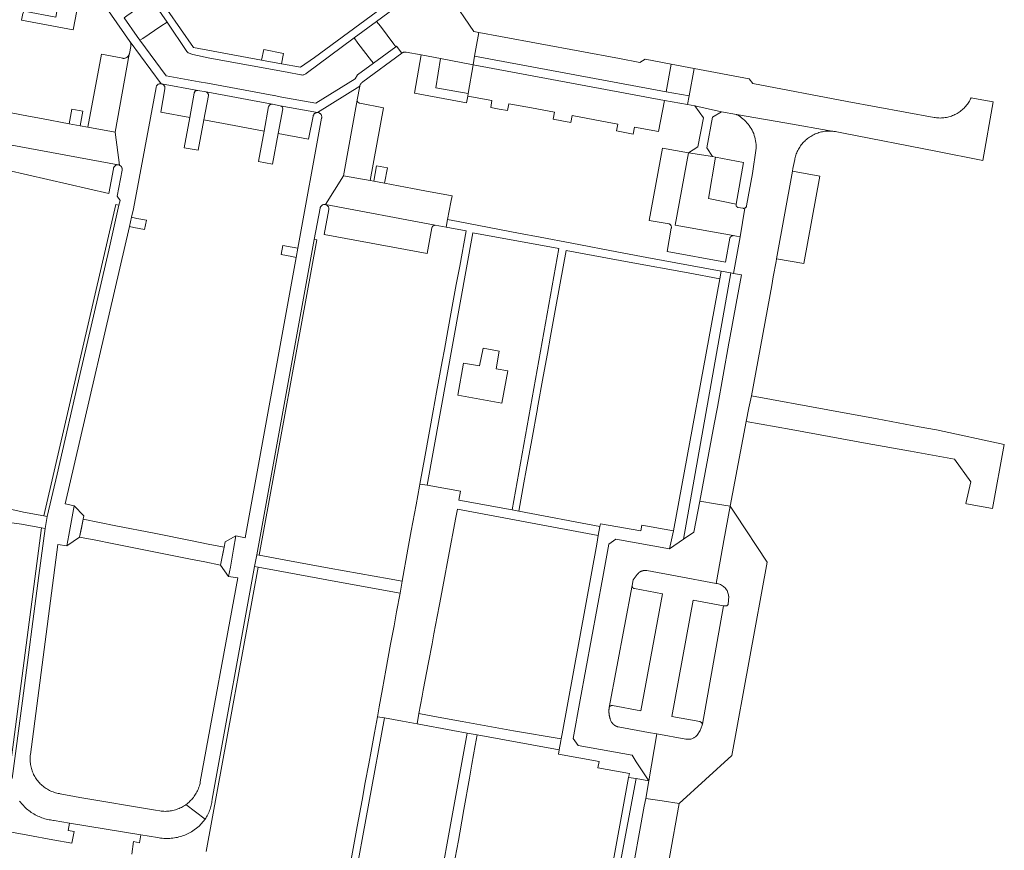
# Model space of a CAD drawing. Extents: x 146402 to 164798, y 455483 to 464134.
# Tile 207 of 256: x 157324 to 157491, y 459524 to 459665. Entities that reach past the tile are written whole.
import ezdxf

# ---------------------------------------------------------------- set-up
doc = ezdxf.new("R2010")
doc.units = 0
doc.header["$LTSCALE"] = 0.2
for name, color, linetype, lineweight in [('B-XX-VH-VERHARDING_BETONSTRAATSTEEN-GV', 252, 'CONTINUOUS', 18), ('B-XX-VH-VERHARDING_TEGEL-GV', 252, 'CONTINUOUS', 18), ('B-XX-VH-VERHARDING_TEGEL_RUBBER-GV', 252, 'CONTINUOUS', 18)]:
    doc.layers.add(name, color=color, linetype=linetype, lineweight=lineweight)

msp = doc.modelspace()

# ---------------------------------------------------------------- linework, layer by layer
at = {"layer": 'B-XX-VH-VERHARDING_BETONSTRAATSTEEN-GV'}
for points in [[(157389.189, 459670.271), (157373.737, 459658.819), (157371.329, 459657.168), (157368.109, 459657.763), (157364.709, 459658.392), (157353.155, 459660.527), (157344.284, 459673.324)], [(157336.951, 459669.28), (157342.312, 459661.553), (157342.322, 459661.539), (157342.332, 459661.524), (157347.648, 459654.367), (157347.658, 459654.365), (157353.84, 459653.22), (157355.26, 459652.96), (157366.5, 459650.881), (157366.566, 459650.872), (157367.906, 459650.616), (157374.239, 459649.451), (157381.438, 459653.935), (157381.442, 459653.953), (157381.446, 459653.972), (157381.45, 459653.99), (157381.454, 459654.008), (157381.459, 459654.026), (157381.464, 459654.045), (157381.47, 459654.062), (157381.476, 459654.08), (157381.482, 459654.098), (157381.488, 459654.116), (157381.495, 459654.133), (157381.502, 459654.151), (157381.509, 459654.168), (157381.517, 459654.185), (157381.525, 459654.202), (157381.533, 459654.219), (157381.541, 459654.236), (157381.55, 459654.252), (157381.559, 459654.269), (157381.569, 459654.285), (157381.578, 459654.301), (157381.588, 459654.317), (157381.598, 459654.333), (157381.609, 459654.348), (157381.614, 459654.356), (157381.62, 459654.364), (157381.63, 459654.379), (157381.642, 459654.394), (157381.653, 459654.409), (157381.665, 459654.423), (157381.677, 459654.438), (157381.689, 459654.452), (157381.702, 459654.466), (157381.715, 459654.48), (157381.727, 459654.493), (157381.741, 459654.507), (157381.754, 459654.52), (157381.768, 459654.532), (157381.782, 459654.545), (157381.796, 459654.558), (157381.81, 459654.57), (157381.825, 459654.582), (157381.839, 459654.593), (157381.854, 459654.604), (157381.87, 459654.616), (157381.885, 459654.626), (157381.9, 459654.637), (157381.916, 459654.647), (157381.932, 459654.657), (157381.948, 459654.667), (157388.6, 459659.57), (157387.71, 459660.777), (157387.558, 459660.665), (157383.768, 459657.872), (157381.058, 459655.874), (157380.645, 459655.208), (157373.939, 459651.031), (157368.182, 459652.09), (157366.87, 459652.341), (157366.829, 459652.35), (157355.531, 459654.435), (157354.112, 459654.695), (157348.501, 459655.735), (157343.999, 459661.797), (157343.531, 459662.428), (157341.335, 459665.592)], [(157345.946, 459668.845), (157348.639, 459664.87), (157352.018, 459659.884), (157352.231, 459659.638), (157353.007, 459659.36), (157355.886, 459658.742), (157369.1, 459656.31), (157371.384, 459655.883), (157371.514, 459655.86), (157371.646, 459655.852), (157371.778, 459655.86), (157371.908, 459655.884), (157372.034, 459655.924), (157372.154, 459655.979), (157372.266, 459656.047), (157372.335, 459656.099), (157380.5, 459662.167), (157384.268, 459664.968), (157390.31, 459669.459)], [(157390.31, 459669.459), (157384.268, 459664.968), (157384.971, 459664.164), (157387.26, 459661.08), (157387.558, 459660.665), (157387.71, 459660.777), (157388.6, 459659.57), (157388.611, 459659.579), (157388.623, 459659.588), (157388.635, 459659.597), (157388.647, 459659.606), (157388.659, 459659.614), (157388.671, 459659.622), (157388.683, 459659.63), (157388.696, 459659.638), (157388.708, 459659.646), (157388.721, 459659.653), (157388.734, 459659.66), (157388.747, 459659.667), (157388.76, 459659.674), (157388.773, 459659.68), (157388.786, 459659.686), (157388.8, 459659.692), (157388.813, 459659.698), (157388.827, 459659.703), (157388.841, 459659.709), (157388.854, 459659.714), (157388.868, 459659.718), (157388.882, 459659.723), (157388.896, 459659.727), (157388.911, 459659.731), (157388.925, 459659.735), (157388.939, 459659.738), (157388.953, 459659.742), (157388.96, 459659.743), (157388.968, 459659.745), (157388.982, 459659.747), (157388.997, 459659.75), (157389.011, 459659.752), (157389.026, 459659.754), (157389.04, 459659.756), (157389.055, 459659.757), (157389.069, 459659.759), (157389.084, 459659.76), (157389.099, 459659.76), (157389.113, 459659.761), (157389.128, 459659.761), (157389.143, 459659.761), (157389.157, 459659.761), (157389.172, 459659.76), (157389.187, 459659.76), (157389.201, 459659.758), (157389.216, 459659.757), (157389.231, 459659.756), (157389.245, 459659.754), (157389.26, 459659.752), (157389.274, 459659.749), (157389.289, 459659.747), (157389.303, 459659.744), (157389.317, 459659.741), (157389.332, 459659.737), (157389.346, 459659.734), (157389.36, 459659.73), (157391.89, 459659.28), (157395.2, 459658.66), (157400.732, 459657.589), (157401, 459659.065), (157401.227, 459660.319), (157401.734, 459663.113), (157400.891, 459663.269), (157396.85, 459669.21)], [(157323.526, 459532.148), (157323.677, 459531.945), (157323.835, 459531.747), (157323.999, 459531.554), (157324.168, 459531.366), (157324.344, 459531.183), (157324.525, 459531.007), (157324.712, 459530.836), (157324.904, 459530.671), (157325.102, 459530.512), (157325.304, 459530.36), (157325.511, 459530.214), (157325.722, 459530.074), (157325.938, 459529.942), (157326.158, 459529.816), (157326.381, 459529.697), (157326.609, 459529.585), (157326.839, 459529.481), (157327.073, 459529.384), (157327.31, 459529.294), (157327.549, 459529.212), (157327.791, 459529.138), (157328.036, 459529.071), (157328.282, 459529.012), (157328.53, 459528.96), (157328.78, 459528.917), (157329.03, 459528.882), (157329.282, 459528.854), (157329.398, 459528.844), (157332.04, 459528.4), (157344.18, 459526.38), (157347.019, 459525.904), (157347.276, 459525.86), (157347.534, 459525.825), (157347.793, 459525.797), (157348.053, 459525.777), (157348.313, 459525.765), (157348.574, 459525.762), (157348.834, 459525.766), (157349.095, 459525.778), (157349.354, 459525.798), (157349.613, 459525.826), (157349.872, 459525.863), (157350.128, 459525.907), (157350.384, 459525.958), (157350.637, 459526.018), (157350.889, 459526.085), (157351.139, 459526.161), (157351.386, 459526.243), (157351.63, 459526.334), (157351.872, 459526.431), (157352.11, 459526.536), (157352.345, 459526.649), (157352.577, 459526.769), (157352.799, 459526.892), (157354.074, 459527.835), (157355.107, 459529.039), (157351.848, 459531.544), (157351.821, 459531.524), (157351.638, 459531.399), (157351.451, 459531.28), (157351.26, 459531.169), (157351.065, 459531.064), (157350.866, 459530.966), (157350.664, 459530.876), (157350.459, 459530.793), (157350.251, 459530.718), (157350.041, 459530.65), (157349.828, 459530.589), (157349.613, 459530.537), (157349.396, 459530.492), (157349.178, 459530.455), (157348.958, 459530.426), (157348.738, 459530.405), (157348.517, 459530.392), (157348.296, 459530.387), (157348.074, 459530.389), (157347.853, 459530.4), (157347.633, 459530.419), (157347.413, 459530.446), (157346.64, 459530.59), (157333.78, 459532.76), (157330.408, 459533.383), (157330.288, 459533.402), (157330.073, 459533.443), (157329.86, 459533.491), (157329.648, 459533.548), (157329.439, 459533.612), (157329.232, 459533.683), (157329.028, 459533.762), (157328.827, 459533.849), (157328.629, 459533.943), (157328.435, 459534.044), (157328.245, 459534.152), (157328.058, 459534.267), (157327.877, 459534.388), (157327.699, 459534.516), (157327.527, 459534.651), (157327.359, 459534.792), (157327.197, 459534.939), (157327.04, 459535.091), (157326.889, 459535.249), (157326.744, 459535.413), (157326.604, 459535.582), (157326.472, 459535.756), (157326.345, 459535.935), (157326.225, 459536.118), (157326.112, 459536.305), (157326.006, 459536.497), (157325.907, 459536.692), (157325.815, 459536.89), (157325.731, 459537.092), (157325.653, 459537.297), (157325.584, 459537.504), (157325.522, 459537.714), (157325.468, 459537.926), (157325.421, 459538.14), (157325.383, 459538.356), (157325.352, 459538.572), (157325.329, 459538.79), (157325.314, 459539.008), (157325.307, 459539.227), (157325.309, 459539.446), (157325.318, 459539.664), (157325.335, 459539.883), (157325.36, 459540.1), (157330.02, 459575.86), (157331.58, 459575.64), (157331.9, 459577.46), (157332.48, 459580.55), (157332.83, 459582.44), (157332.059, 459582.606), (157331.3, 459582.77), (157342.206, 459630.02), (157342.576, 459631.621), (157342.91, 459633.07), (157346.76, 459653.697), (157346.761, 459653.707), (157346.773, 459653.784), (157346.793, 459653.859), (157346.821, 459653.931), (157346.856, 459654), (157346.898, 459654.066), (157346.946, 459654.126), (157347, 459654.182), (157347.06, 459654.231), (157347.125, 459654.274), (157347.193, 459654.31), (157347.265, 459654.339), (157347.34, 459654.361), (157347.416, 459654.374), (157347.494, 459654.38), (157347.571, 459654.377), (157347.648, 459654.367), (157342.332, 459661.524), (157342.322, 459661.539), (157342.312, 459661.553), (157342.481, 459661.139), (157342.457, 459660.693), (157342.23, 459659.54), (157342.226, 459659.517), (157342.219, 459659.481), (157342.195, 459659.394), (157339.763, 459646.106), (157340.502, 459640.506), (157340.534, 459640.493), (157340.603, 459640.458), (157340.668, 459640.416), (157340.728, 459640.367), (157340.783, 459640.313), (157340.833, 459640.253), (157340.875, 459640.189), (157340.911, 459640.12), (157340.94, 459640.048), (157340.961, 459639.974), (157340.974, 459639.897), (157340.979, 459639.82), (157340.977, 459639.743), (157340.966, 459639.666), (157340.11, 459635.23), (157340.62, 459634.47), (157340.435, 459633.669), (157338.69, 459626.03), (157333.85, 459604.99), (157329.9, 459587.86), (157328.223, 459580.62), (157327.85, 459578.6), (157326.81, 459570.59), (157324, 459549.19), (157322.278, 459535.99)], [(157322.278, 459535.99), (157324, 459549.19), (157326.81, 459570.59), (157327.85, 459578.6), (157327.267, 459578.707), (157321.671, 459536.071)], [(157355.289, 459523.551), (157356.25, 459528.825), (157364.12, 459571.995), (157363.523, 459572.085), (157356.295, 459532.439), (157356.288, 459532.358), (157356.263, 459532.122), (157356.23, 459531.887), (157356.189, 459531.653), (157356.14, 459531.421), (157356.084, 459531.191), (157356.019, 459530.962), (157355.947, 459530.736), (157355.868, 459530.512), (157355.781, 459530.291), (157355.686, 459530.073), (157355.584, 459529.859), (157355.475, 459529.648), (157355.359, 459529.441), (157355.237, 459529.238), (157355.107, 459529.039), (157354.074, 459527.835), (157352.799, 459526.892), (157352.577, 459526.769), (157352.345, 459526.649), (157352.11, 459526.536), (157351.872, 459526.431), (157351.63, 459526.334), (157351.386, 459526.243), (157351.139, 459526.161), (157350.889, 459526.085), (157350.637, 459526.018), (157350.384, 459525.958), (157350.128, 459525.907), (157349.872, 459525.863), (157349.613, 459525.826), (157349.354, 459525.798), (157349.095, 459525.778), (157348.834, 459525.766), (157348.574, 459525.762), (157348.313, 459525.765), (157348.053, 459525.777), (157347.793, 459525.797), (157347.534, 459525.825), (157347.276, 459525.86), (157347.019, 459525.904), (157344.18, 459526.38), (157343.93, 459525.04), (157342.94, 459525.22), (157342.654, 459523.083)], [(157311.29, 459528.83), (157324.899, 459526.337), (157329.168, 459525.555), (157332.409, 459524.961), (157332.78, 459526.94), (157331.81, 459527.11), (157332.04, 459528.4), (157329.398, 459528.844), (157329.282, 459528.854), (157329.03, 459528.882), (157328.78, 459528.917), (157328.53, 459528.96), (157328.282, 459529.012), (157328.036, 459529.071), (157327.791, 459529.138), (157327.549, 459529.212), (157327.31, 459529.294), (157327.073, 459529.384), (157326.839, 459529.481), (157326.609, 459529.585), (157326.381, 459529.697), (157326.158, 459529.816), (157325.938, 459529.942), (157325.722, 459530.074), (157325.511, 459530.214), (157325.304, 459530.36), (157325.102, 459530.512), (157324.904, 459530.671), (157324.712, 459530.836), (157324.525, 459531.007), (157324.344, 459531.183), (157324.168, 459531.366), (157323.999, 459531.554), (157323.835, 459531.747), (157323.677, 459531.945), (157323.526, 459532.148)]]:
    msp.add_lwpolyline(points, dxfattribs=at)
for points in [[(157348.639, 459664.87), (157345.946, 459668.845), (157344.893, 459668.072), (157341.78, 459665.94), (157341.335, 459665.592), (157343.531, 459662.428), (157343.999, 459661.797), (157344.48, 459662.1), (157347.587, 459664.171)], [(157352.018, 459659.884), (157348.639, 459664.87), (157347.587, 459664.171), (157344.48, 459662.1), (157343.999, 459661.797), (157348.501, 459655.735), (157354.112, 459654.695), (157355.531, 459654.435), (157366.829, 459652.35), (157366.87, 459652.341), (157368.182, 459652.09), (157373.939, 459651.031), (157380.645, 459655.208), (157381.058, 459655.874), (157383.768, 459657.872), (157383.43, 459658.24), (157381.12, 459661.306), (157380.5, 459662.167), (157372.335, 459656.099), (157372.266, 459656.047), (157372.154, 459655.979), (157372.034, 459655.924), (157371.908, 459655.884), (157371.778, 459655.86), (157371.646, 459655.852), (157371.514, 459655.86), (157371.384, 459655.883), (157369.1, 459656.31), (157355.886, 459658.742), (157353.007, 459659.36), (157352.231, 459659.638)], [(157384.971, 459664.164), (157384.268, 459664.968), (157380.5, 459662.167), (157381.12, 459661.306), (157383.43, 459658.24), (157383.768, 459657.872), (157387.558, 459660.665), (157387.26, 459661.08)], [(157405.43, 459662.43), (157401.734, 459663.113), (157401.227, 459660.319), (157401, 459659.065), (157433.612, 459653.007), (157434.486, 459657.711), (157430.072, 459658.542), (157429.164, 459658), (157425.66, 459658.66)], [(157339.763, 459646.106), (157342.195, 459659.394), (157342.164, 459659.31), (157342.126, 459659.229), (157342.081, 459659.151), (157342.028, 459659.078), (157341.97, 459659.009), (157341.906, 459658.946), (157341.836, 459658.889), (157341.762, 459658.838), (157341.683, 459658.795), (157341.601, 459658.758), (157341.516, 459658.729), (157341.428, 459658.707), (157341.339, 459658.693), (157341.249, 459658.688), (157341.159, 459658.69), (157341.07, 459658.7), (157337.48, 459659.38), (157335.14, 459646.95)], [(157368.476, 459659.532), (157365.089, 459660.188), (157364.709, 459658.392), (157368.109, 459657.763)], [(157395.2, 459658.66), (157391.89, 459659.28), (157390.763, 459652.731), (157399.61, 459651.09), (157399.83, 459652.26), (157399.902, 459652.69), (157394.37, 459653.68)], [(157400.732, 459657.589), (157395.2, 459658.66), (157394.37, 459653.68), (157399.902, 459652.69)], [(157433.338, 459651.532), (157400.732, 459657.589), (157399.902, 459652.69), (157399.83, 459652.26), (157403.95, 459651.49), (157403.74, 459650.32), (157405.165, 459650.055), (157406.59, 459649.79), (157406.81, 459650.96), (157410.694, 459650.235), (157414.58, 459649.51), (157414.36, 459648.34), (157415.864, 459648.06), (157417.37, 459647.78), (157417.59, 459648.95), (157421.48, 459648.225), (157425.37, 459647.5), (157425.15, 459646.33), (157426.569, 459646.065), (157427.99, 459645.8), (157428.21, 459646.97), (157432.34, 459646.2)], [(157433.612, 459653.007), (157401, 459659.065), (157400.732, 459657.589), (157433.338, 459651.532), (157437.273, 459650.828), (157437.545, 459652.276)], [(157438.417, 459656.971), (157434.486, 459657.711), (157433.612, 459653.007), (157437.545, 459652.276)], [(157447.744, 459655.214), (157438.417, 459656.971), (157437.545, 459652.276), (157437.273, 459650.828), (157438.49, 459650.61), (157443.06, 459649.56), (157445.581, 459649.123), (157453.832, 459647.694), (157462.201, 459646.244), (157462.229, 459646.24), (157462.445, 459646.205), (157462.66, 459646.163), (157463.83, 459645.945), (157479.515, 459642.893), (157487.544, 459641.302), (157489.332, 459651.259), (157486.136, 459651.872), (157485.565, 459651.982), (157485.475, 459651.787), (157485.377, 459651.595), (157485.273, 459651.407), (157485.161, 459651.223), (157485.043, 459651.043), (157484.918, 459650.868), (157484.787, 459650.698), (157484.65, 459650.532), (157484.506, 459650.372), (157484.357, 459650.217), (157484.201, 459650.068), (157484.041, 459649.925), (157483.875, 459649.788), (157483.705, 459649.657), (157483.529, 459649.532), (157483.349, 459649.414), (157483.165, 459649.303), (157482.977, 459649.199), (157482.785, 459649.102), (157482.589, 459649.012), (157482.391, 459648.929), (157482.189, 459648.854), (157481.985, 459648.787), (157481.778, 459648.727), (157481.57, 459648.675), (157481.359, 459648.63), (157481.147, 459648.594), (157480.934, 459648.565), (157480.72, 459648.544), (157480.505, 459648.532), (157480.29, 459648.527), (157480.075, 459648.53), (157479.86, 459648.541), (157479.646, 459648.56), (157479.433, 459648.588), (157479.241, 459648.619), (157464.462, 459651.352), (157448.388, 459654.39)], [(157353.84, 459653.22), (157347.658, 459654.365), (157347.734, 459654.346), (157347.806, 459654.319), (157347.876, 459654.284), (157347.942, 459654.243), (157348.003, 459654.195), (157348.059, 459654.141), (157348.109, 459654.082), (157348.153, 459654.018), (157348.19, 459653.95), (157348.22, 459653.878), (157348.242, 459653.804), (157348.256, 459653.727), (157348.263, 459653.65), (157348.261, 459653.572), (157348.252, 459653.495), (157347.55, 459649.54), (157352.51, 459648.64), (157353.252, 459652.744), (157353.254, 459652.767), (157353.264, 459652.83), (157353.282, 459652.891), (157353.308, 459652.95), (157353.34, 459653.005), (157353.379, 459653.055), (157353.424, 459653.1), (157353.475, 459653.139), (157353.53, 459653.171), (157353.589, 459653.196), (157353.65, 459653.214), (157353.713, 459653.224), (157353.777, 459653.226)], [(157381.006, 459651.617), (157381.438, 459653.935), (157374.239, 459649.451), (157374.296, 459649.448), (157374.372, 459649.438), (157374.447, 459649.419), (157374.519, 459649.393), (157374.589, 459649.359), (157374.654, 459649.319), (157374.715, 459649.272), (157374.771, 459649.219), (157374.821, 459649.16), (157374.865, 459649.097), (157374.901, 459649.029), (157374.931, 459648.958), (157374.953, 459648.884), (157374.967, 459648.808), (157374.974, 459648.731), (157374.972, 459648.655), (157374.962, 459648.578), (157374.945, 459648.503), (157370.904, 459626.345), (157370.617, 459624.773), (157361.9, 459576.98), (157361.144, 459577.14), (157360.34, 459577.31), (157359.96, 459575.07), (157359.42, 459572.01), (157359.1, 459570.4), (157360.66, 459570.15), (157354.289, 459535.406), (157354.283, 459535.374), (157354.238, 459535.157), (157354.185, 459534.942), (157354.124, 459534.729), (157354.056, 459534.519), (157353.981, 459534.311), (157353.897, 459534.106), (157353.807, 459533.904), (157353.709, 459533.705), (157353.604, 459533.51), (157353.492, 459533.319), (157353.373, 459533.132), (157353.247, 459532.95), (157353.116, 459532.772), (157352.977, 459532.599), (157352.833, 459532.431), (157352.682, 459532.269), (157352.526, 459532.112), (157352.365, 459531.961), (157352.197, 459531.816), (157352.025, 459531.677), (157351.848, 459531.544), (157355.107, 459529.039), (157355.237, 459529.238), (157355.359, 459529.441), (157355.475, 459529.648), (157355.584, 459529.859), (157355.686, 459530.073), (157355.781, 459530.291), (157355.868, 459530.512), (157355.947, 459530.736), (157356.019, 459530.962), (157356.084, 459531.191), (157356.14, 459531.421), (157356.189, 459531.653), (157356.23, 459531.887), (157356.263, 459532.122), (157356.288, 459532.358), (157356.295, 459532.439), (157363.523, 459572.085), (157363.922, 459574.087), (157373.702, 459627.827), (157374.707, 459633.153), (157374.71, 459633.177), (157374.726, 459633.252), (157374.749, 459633.325), (157374.78, 459633.396), (157374.817, 459633.462), (157374.862, 459633.525), (157374.913, 459633.582), (157374.969, 459633.634), (157375.031, 459633.68), (157375.097, 459633.719), (157375.167, 459633.751), (157375.24, 459633.775), (157375.314, 459633.792), (157375.391, 459633.801), (157375.467, 459633.802), (157375.544, 459633.795), (157375.619, 459633.78), (157378.682, 459638.674), (157381.002, 459651.594)], [(157366.5, 459650.881), (157355.26, 459652.96), (157355.284, 459652.954), (157355.345, 459652.933), (157355.403, 459652.904), (157355.457, 459652.868), (157355.507, 459652.826), (157355.551, 459652.778), (157355.589, 459652.725), (157355.62, 459652.668), (157355.643, 459652.607), (157355.659, 459652.544), (157355.668, 459652.48), (157355.668, 459652.415), (157355.66, 459652.35), (157354.9, 459648.19), (157360.027, 459647.239), (157365.14, 459646.29), (157365.92, 459650.46), (157365.932, 459650.5), (157365.957, 459650.562), (157365.989, 459650.621), (157366.028, 459650.675), (157366.073, 459650.724), (157366.124, 459650.768), (157366.179, 459650.805), (157366.239, 459650.835), (157366.301, 459650.858), (157366.367, 459650.874), (157366.433, 459650.881)], [(157381.003, 459651.583), (157381.002, 459651.594), (157378.682, 459638.674), (157383.193, 459637.866), (157385.49, 459650.266), (157381.445, 459651.045), (157381.436, 459651.047), (157381.426, 459651.049), (157381.417, 459651.051), (157381.408, 459651.054), (157381.398, 459651.056), (157381.389, 459651.059), (157381.38, 459651.062), (157381.371, 459651.065), (157381.362, 459651.068), (157381.353, 459651.072), (157381.344, 459651.075), (157381.335, 459651.079), (157381.327, 459651.083), (157381.318, 459651.087), (157381.309, 459651.091), (157381.301, 459651.095), (157381.292, 459651.1), (157381.284, 459651.104), (157381.276, 459651.109), (157381.267, 459651.114), (157381.259, 459651.119), (157381.251, 459651.124), (157381.243, 459651.13), (157381.235, 459651.135), (157381.228, 459651.141), (157381.212, 459651.151), (157381.205, 459651.157), (157381.197, 459651.163), (157381.19, 459651.169), (157381.183, 459651.175), (157381.176, 459651.182), (157381.169, 459651.188), (157381.162, 459651.195), (157381.155, 459651.202), (157381.149, 459651.209), (157381.142, 459651.216), (157381.136, 459651.223), (157381.13, 459651.23), (157381.124, 459651.238), (157381.116, 459651.247), (157381.112, 459651.253), (157381.106, 459651.26), (157381.101, 459651.268), (157381.095, 459651.276), (157381.09, 459651.284), (157381.085, 459651.292), (157381.08, 459651.301), (157381.075, 459651.309), (157381.07, 459651.317), (157381.066, 459651.326), (157381.061, 459651.334), (157381.057, 459651.343), (157381.053, 459651.351), (157381.049, 459651.36), (157381.045, 459651.369), (157381.042, 459651.378), (157381.038, 459651.386), (157381.035, 459651.395), (157381.032, 459651.404), (157381.029, 459651.413), (157381.026, 459651.423), (157381.023, 459651.432), (157381.021, 459651.441), (157381.018, 459651.45), (157381.016, 459651.46), (157381.014, 459651.469), (157381.012, 459651.478), (157381.01, 459651.488), (157381.009, 459651.497), (157381.008, 459651.507), (157381.006, 459651.516), (157381.005, 459651.526), (157381.005, 459651.535), (157381.004, 459651.545), (157381.003, 459651.554), (157381.003, 459651.564), (157381.003, 459651.573)], [(157325.03, 459648.85), (157320.6, 459649.68), (157320.062, 459646.815), (157319.988, 459646.424), (157319.692, 459644.852), (157319.655, 459644.655), (157319.46, 459643.61), (157322.03, 459643.12), (157322.18, 459643.89), (157340.276, 459640.555), (157340.353, 459640.547), (157340.429, 459640.53), (157340.502, 459640.506), (157339.763, 459646.106), (157335.14, 459646.95), (157333.809, 459647.2), (157331.944, 459647.55), (157327.217, 459648.439)], [(157374.239, 459649.451), (157367.906, 459650.616), (157368.216, 459650.432), (157368.331, 459650.09), (157367.53, 459645.86), (157372.723, 459644.924), (157373.502, 459648.852), (157373.507, 459648.876), (157373.529, 459648.951), (157373.558, 459649.022), (157373.595, 459649.09), (157373.638, 459649.154), (157373.687, 459649.213), (157373.743, 459649.267), (157373.804, 459649.315), (157373.869, 459649.356), (157373.938, 459649.39), (157374.011, 459649.417), (157374.085, 459649.436), (157374.162, 459649.448)], [(157443.06, 459649.56), (157438.49, 459650.61), (157439.96, 459648.55), (157439.02, 459643.63), (157437.42, 459642.61), (157441.49, 459641.97), (157440.52, 459643.42), (157441.49, 459648.66)], [(157453.832, 459647.694), (157445.581, 459649.123), (157445.662, 459649.082), (157445.936, 459648.928), (157446.201, 459648.76), (157446.458, 459648.578), (157446.705, 459648.384), (157446.942, 459648.177), (157447.167, 459647.958), (157447.382, 459647.729), (157447.584, 459647.488), (157447.775, 459647.238), (157447.952, 459646.978), (157448.115, 459646.71), (157448.265, 459646.433), (157448.401, 459646.15), (157448.522, 459645.86), (157448.628, 459645.564), (157448.719, 459645.263), (157448.794, 459644.958), (157448.854, 459644.649), (157448.898, 459644.338), (157448.926, 459644.025), (157448.939, 459643.71), (157448.935, 459643.396), (157448.32, 459639.09), (157447.299, 459633.573), (157447.293, 459633.515), (157447.278, 459633.455), (157447.256, 459633.399), (157447.227, 459633.345), (157447.191, 459633.296), (157447.148, 459633.252), (157447.101, 459633.214), (157447.049, 459633.182), (157447.011, 459633.164), (157446.202, 459628.276), (157445.064, 459622.053), (157446.441, 459621.798), (157445.57, 459616.91), (157444.43, 459610.73), (157444.32, 459610.14), (157442.34, 459599.23), (157441.81, 459596.35), (157439.346, 459583.23), (157442.018, 459582.789), (157444.526, 459582.375), (157446.654, 459593.8), (157447.221, 459596.841), (157447.702, 459599.122), (157448.14, 459601.21), (157451.59, 459619.99), (157451.852, 459621.442), (157452.332, 459624.058), (157452.42, 459624.55), (157455.11, 459639.44), (157455.207, 459639.931), (157455.514, 459641.471), (157455.535, 459641.574), (157455.585, 459641.787), (157455.643, 459641.998), (157455.709, 459642.207), (157455.782, 459642.413), (157455.863, 459642.617), (157455.951, 459642.817), (157456.046, 459643.014), (157456.148, 459643.208), (157456.258, 459643.397), (157456.374, 459643.583), (157456.497, 459643.764), (157456.627, 459643.94), (157456.763, 459644.112), (157456.905, 459644.278), (157457.053, 459644.44), (157457.207, 459644.595), (157457.366, 459644.745), (157457.531, 459644.889), (157457.701, 459645.027), (157457.876, 459645.159), (157458.055, 459645.284), (157458.239, 459645.403), (157458.428, 459645.515), (157458.62, 459645.619), (157458.816, 459645.717), (157459.015, 459645.808), (157459.218, 459645.891), (157459.423, 459645.966), (157459.631, 459646.035), (157459.841, 459646.095), (157460.054, 459646.148), (157460.268, 459646.193), (157460.484, 459646.23), (157460.701, 459646.259), (157460.919, 459646.28), (157461.137, 459646.293), (157461.356, 459646.299), (157461.575, 459646.296), (157461.794, 459646.285), (157462.012, 459646.267), (157462.201, 459646.244)], [(157340.276, 459640.555), (157322.18, 459643.89), (157322.03, 459643.12), (157321.375, 459639.615), (157338.69, 459635.66), (157339.487, 459639.887), (157339.495, 459639.944), (157339.513, 459640.019), (157339.539, 459640.092), (157339.572, 459640.162), (157339.612, 459640.228), (157339.659, 459640.29), (157339.712, 459640.346), (157339.77, 459640.397), (157339.833, 459640.442), (157339.901, 459640.479), (157339.972, 459640.51), (157340.046, 459640.533), (157340.122, 459640.548), (157340.199, 459640.556)], [(157437.42, 459642.61), (157432.98, 459643.39), (157430.71, 459631.09), (157434.121, 459630.472), (157434.185, 459630.444), (157434.245, 459630.409), (157434.301, 459630.367), (157434.352, 459630.318), (157434.396, 459630.265), (157434.435, 459630.206), (157434.467, 459630.144), (157434.491, 459630.078), (157434.508, 459630.01), (157434.516, 459629.941), (157434.517, 459629.871), (157434.51, 459629.801), (157434.495, 459629.733), (157433.77, 459625.77), (157443.7, 459623.94), (157444.449, 459628.04), (157444.453, 459628.051), (157444.456, 459628.061), (157444.46, 459628.072), (157444.464, 459628.082), (157444.469, 459628.092), (157444.473, 459628.103), (157444.478, 459628.113), (157444.483, 459628.123), (157444.488, 459628.133), (157444.493, 459628.143), (157444.498, 459628.152), (157444.504, 459628.162), (157444.51, 459628.172), (157444.516, 459628.181), (157444.522, 459628.191), (157444.528, 459628.2), (157444.534, 459628.209), (157444.541, 459628.218), (157444.547, 459628.227), (157444.554, 459628.236), (157444.561, 459628.245), (157444.569, 459628.253), (157444.576, 459628.262), (157444.583, 459628.27), (157444.591, 459628.278), (157444.599, 459628.286), (157444.606, 459628.294), (157444.615, 459628.302), (157444.623, 459628.31), (157444.631, 459628.317), (157444.639, 459628.325), (157444.648, 459628.332), (157444.657, 459628.339), (157444.666, 459628.346), (157444.674, 459628.353), (157444.679, 459628.356), (157444.683, 459628.359), (157444.693, 459628.366), (157444.702, 459628.372), (157444.711, 459628.378), (157444.721, 459628.384), (157444.73, 459628.39), (157444.74, 459628.395), (157444.75, 459628.401), (157444.76, 459628.406), (157444.77, 459628.411), (157444.78, 459628.416), (157444.79, 459628.421), (157444.8, 459628.425), (157444.81, 459628.43), (157444.821, 459628.434), (157444.831, 459628.438), (157444.842, 459628.442), (157444.852, 459628.445), (157444.863, 459628.449), (157444.874, 459628.452), (157444.884, 459628.455), (157444.895, 459628.458), (157444.906, 459628.461), (157444.917, 459628.463), (157444.928, 459628.466), (157444.939, 459628.468), (157444.95, 459628.47), (157444.961, 459628.471), (157444.972, 459628.473), (157444.983, 459628.474), (157444.994, 459628.475), (157445.005, 459628.476), (157445.016, 459628.477), (157445.028, 459628.477), (157445.039, 459628.478), (157445.05, 459628.478), (157435.15, 459630.24)], [(157441.49, 459641.97), (157437.42, 459642.61), (157435.15, 459630.24), (157445.05, 459628.478), (157445.61, 459628.38), (157446.202, 459628.276), (157447.011, 459633.164), (157446.993, 459633.157), (157446.934, 459633.14), (157446.874, 459633.131), (157446.813, 459633.13), (157446.752, 459633.136), (157446.693, 459633.151), (157445.862, 459633.281), (157445.854, 459633.283), (157445.846, 459633.286), (157445.838, 459633.289), (157445.83, 459633.291), (157445.823, 459633.294), (157445.815, 459633.297), (157445.807, 459633.301), (157445.8, 459633.304), (157445.792, 459633.307), (157445.785, 459633.311), (157445.777, 459633.315), (157445.77, 459633.319), (157445.763, 459633.323), (157445.755, 459633.327), (157445.748, 459633.331), (157445.741, 459633.335), (157445.734, 459633.34), (157445.727, 459633.344), (157445.72, 459633.349), (157445.714, 459633.354), (157445.707, 459633.359), (157445.7, 459633.364), (157445.694, 459633.369), (157445.688, 459633.374), (157445.681, 459633.38), (157445.675, 459633.385), (157445.669, 459633.391), (157445.663, 459633.397), (157445.657, 459633.403), (157445.651, 459633.409), (157445.646, 459633.415), (157445.64, 459633.421), (157445.634, 459633.427), (157445.629, 459633.433), (157445.624, 459633.44), (157445.619, 459633.446), (157445.613, 459633.453), (157445.609, 459633.459), (157445.604, 459633.466), (157445.599, 459633.473), (157445.595, 459633.48), (157445.59, 459633.487), (157445.586, 459633.494), (157445.582, 459633.501), (157445.577, 459633.508), (157445.573, 459633.516), (157445.57, 459633.523), (157445.566, 459633.531), (157445.562, 459633.538), (157445.559, 459633.546), (157445.556, 459633.553), (157445.552, 459633.561), (157445.549, 459633.569), (157445.547, 459633.576), (157445.544, 459633.584), (157445.541, 459633.592), (157445.539, 459633.6), (157445.536, 459633.608), (157445.534, 459633.616), (157445.532, 459633.624), (157445.53, 459633.632), (157445.528, 459633.64), (157445.527, 459633.648), (157445.525, 459633.657), (157445.524, 459633.665), (157445.523, 459633.673), (157445.521, 459633.681), (157445.521, 459633.69), (157445.52, 459633.698), (157445.519, 459633.706), (157445.519, 459633.714), (157445.518, 459633.723), (157445.518, 459633.731), (157445.518, 459633.739), (157445.518, 459633.748), (157445.518, 459633.756), (157445.519, 459633.764), (157445.519, 459633.773), (157445.52, 459633.781), (157445.52, 459633.789), (157445.521, 459633.797), (157445.523, 459633.806), (157445.524, 459633.814), (157445.525, 459633.822), (157440.837, 459634.798), (157442.011, 459641.87)], [(157446.81, 459640.95), (157442.011, 459641.87), (157440.837, 459634.798), (157445.525, 459633.822)], [(157386.166, 459640.029), (157384.315, 459640.373), (157383.829, 459637.749), (157385.68, 459637.407)], [(157459.77, 459638.59), (157455.11, 459639.44), (157452.42, 459624.55), (157457.07, 459623.71)], [(157383.193, 459637.866), (157378.682, 459638.674), (157375.619, 459633.78), (157394.273, 459630.245), (157396.157, 459629.914), (157396.4, 459631.21), (157396.959, 459634.2), (157397.162, 459635.287), (157392.53, 459636.14), (157390.422, 459636.53), (157385.68, 459637.407), (157383.829, 459637.749)], [(157340.435, 459633.669), (157339.881, 459633.803), (157327.639, 459580.723), (157328.223, 459580.62), (157329.9, 459587.86), (157333.85, 459604.99), (157338.69, 459626.03)], [(157394.273, 459630.245), (157375.619, 459633.78), (157375.649, 459633.772), (157375.721, 459633.746), (157375.79, 459633.713), (157375.856, 459633.672), (157375.917, 459633.626), (157375.973, 459633.573), (157376.023, 459633.514), (157376.066, 459633.451), (157376.103, 459633.384), (157376.133, 459633.313), (157376.155, 459633.239), (157376.169, 459633.164), (157376.175, 459633.087), (157376.174, 459633.01), (157376.164, 459632.934), (157375.39, 459628.66), (157392.93, 459625.45), (157393.736, 459629.821), (157393.738, 459629.83), (157393.74, 459629.839), (157393.742, 459629.848), (157393.744, 459629.857), (157393.747, 459629.866), (157393.749, 459629.874), (157393.752, 459629.883), (157393.755, 459629.892), (157393.758, 459629.9), (157393.761, 459629.909), (157393.764, 459629.918), (157393.768, 459629.926), (157393.772, 459629.934), (157393.775, 459629.943), (157393.779, 459629.951), (157393.783, 459629.959), (157393.788, 459629.967), (157393.792, 459629.975), (157393.796, 459629.983), (157393.8, 459629.991), (157393.804, 459629.999), (157393.809, 459630.006), (157393.814, 459630.014), (157393.819, 459630.021), (157393.825, 459630.029), (157393.83, 459630.036), (157393.835, 459630.043), (157393.841, 459630.051), (157393.847, 459630.058), (157393.853, 459630.065), (157393.859, 459630.071), (157393.865, 459630.078), (157393.871, 459630.085), (157393.877, 459630.091), (157393.884, 459630.098), (157393.89, 459630.104), (157393.897, 459630.11), (157393.904, 459630.116), (157393.911, 459630.122), (157393.918, 459630.128), (157393.925, 459630.134), (157393.932, 459630.139), (157393.939, 459630.145), (157393.947, 459630.15), (157393.954, 459630.155), (157393.962, 459630.161), (157393.97, 459630.166), (157393.977, 459630.17), (157393.985, 459630.175), (157393.993, 459630.179), (157394.001, 459630.184), (157394.009, 459630.188), (157394.017, 459630.192), (157394.025, 459630.196), (157394.034, 459630.2), (157394.042, 459630.204), (157394.05, 459630.207), (157394.059, 459630.21), (157394.067, 459630.214), (157394.076, 459630.217), (157394.084, 459630.218), (157394.093, 459630.221), (157394.102, 459630.224), (157394.111, 459630.226), (157394.12, 459630.229), (157394.129, 459630.231), (157394.137, 459630.233), (157394.146, 459630.235), (157394.155, 459630.236), (157394.165, 459630.238), (157394.174, 459630.239), (157394.183, 459630.241), (157394.192, 459630.242), (157394.201, 459630.243), (157394.21, 459630.243), (157394.219, 459630.244), (157394.228, 459630.245), (157394.237, 459630.245), (157394.247, 459630.245), (157394.256, 459630.245)], [(157374.11, 459627.752), (157373.702, 459627.827), (157363.922, 459574.087), (157364.334, 459574.033)], [(157445.064, 459622.053), (157444.643, 459622.131), (157436.6, 459576.76), (157438.36, 459577.98), (157439.346, 459583.23), (157441.81, 459596.35), (157442.34, 459599.23), (157444.32, 459610.14), (157444.43, 459610.73), (157445.57, 459616.91), (157446.441, 459621.798)], [(157461.17, 459598.801), (157448.14, 459601.21), (157447.702, 459599.122), (157447.221, 459596.841), (157454.9, 459595.44), (157467.83, 459593.08), (157467.83, 459593.083), (157475.21, 459591.737), (157482.71, 459590.37), (157485.51, 459586.52), (157484.65, 459582.83), (157484.789, 459582.805), (157489.18, 459581.99), (157491.204, 459592.916), (157479.68, 459595.38), (157476.731, 459595.926), (157469.57, 459597.249)], [(157392.94, 459585.97), (157391.678, 459586.162), (157391.606, 459585.767), (157391.034, 459582.631), (157390.224, 459578.211), (157389.65, 459575.06), (157388.66, 459569.58), (157388.3, 459567.55), (157387.722, 459564.401), (157387.281, 459562), (157386.704, 459558.851), (157385.89, 459554.42), (157385.307, 459551.237), (157384.755, 459548.221), (157384.439, 459546.503), (157385.67, 459546.32), (157388.696, 459545.761), (157391.195, 459545.3), (157391.517, 459547.043), (157392.071, 459549.989), (157392.265, 459551.018), (157393.157, 459555.763), (157393.748, 459558.908), (157394.076, 459560.65), (157394.631, 459563.6), (157395.018, 459565.659), (157395.745, 459569.522), (157396.497, 459573.521), (157397.8, 459580.45), (157398.07, 459581.87), (157422.064, 459577.363), (157422.35, 459578.95), (157408.52, 459581.52), (157407.37, 459581.78), (157398.29, 459583.43), (157398.57, 459584.95)], [(157315.87, 459582.86), (157303.44, 459585.05), (157303.13, 459583.09), (157305.334, 459582.691), (157315.52, 459580.85), (157315.47, 459580.44), (157323.82, 459579.34), (157327.267, 459578.707), (157327.85, 459578.6), (157328.223, 459580.62), (157327.639, 459580.723), (157324.19, 459581.34), (157315.96, 459583.24)], [(157334.457, 459580.748), (157332.83, 459582.44), (157332.48, 459580.55), (157331.9, 459577.46), (157331.58, 459575.64), (157333.74, 459577.12), (157334.04, 459578.64), (157334.34, 459580.16)], [(157442.018, 459582.789), (157439.346, 459583.23), (157438.36, 459577.98), (157436.6, 459576.76), (157434.21, 459575.14), (157425.06, 459576.78), (157423.84, 459575.92), (157422.86, 459570.29), (157418.99, 459549.4), (157417.78, 459542.82), (157418.64, 459541.58), (157427.81, 459539.95), (157428.54, 459538.83), (157430.68, 459535.56), (157431.584, 459540.949), (157432.048, 459543.586), (157430.63, 459543.84), (157425.462, 459544.768), (157425.429, 459544.777), (157425.396, 459544.786), (157425.363, 459544.797), (157425.331, 459544.807), (157425.298, 459544.819), (157425.266, 459544.83), (157425.234, 459544.843), (157425.202, 459544.856), (157425.171, 459544.869), (157425.139, 459544.883), (157425.108, 459544.898), (157425.078, 459544.913), (157425.047, 459544.929), (157425.017, 459544.945), (157424.987, 459544.962), (157424.957, 459544.979), (157424.928, 459544.997), (157424.899, 459545.015), (157424.87, 459545.034), (157424.842, 459545.053), (157424.814, 459545.073), (157424.786, 459545.093), (157424.759, 459545.114), (157424.732, 459545.135), (157424.705, 459545.157), (157424.679, 459545.179), (157424.654, 459545.202), (157424.628, 459545.225), (157424.603, 459545.249), (157424.579, 459545.273), (157424.555, 459545.297), (157424.531, 459545.322), (157424.508, 459545.347), (157424.485, 459545.373), (157424.463, 459545.399), (157424.441, 459545.425), (157424.419, 459545.452), (157424.398, 459545.479), (157424.378, 459545.507), (157424.358, 459545.535), (157424.339, 459545.563), (157424.32, 459545.591), (157424.301, 459545.62), (157424.283, 459545.65), (157424.266, 459545.679), (157424.249, 459545.709), (157424.202, 459545.818), (157424.159, 459545.928), (157424.133, 459546), (157424.107, 459546.072), (157424.083, 459546.144), (157424.061, 459546.217), (157424.039, 459546.29), (157424.019, 459546.364), (157424, 459546.438), (157423.983, 459546.512), (157423.966, 459546.587), (157423.952, 459546.662), (157423.938, 459546.737), (157423.926, 459546.812), (157423.915, 459546.888), (157423.905, 459546.964), (157423.904, 459546.976), (157423.897, 459547.04), (157423.89, 459547.116), (157423.884, 459547.192), (157423.88, 459547.268), (157423.877, 459547.344), (157423.875, 459547.421), (157423.875, 459547.497), (157423.876, 459547.573), (157423.878, 459547.65), (157423.882, 459547.726), (157423.887, 459547.802), (157423.893, 459547.878), (157423.901, 459547.954), (157423.91, 459548.03), (157423.915, 459548.055), (157423.92, 459548.081), (157427.823, 459568.85), (157427.824, 459568.856), (157428.02, 459569.828), (157428.367, 459570.292), (157428.711, 459570.758), (157428.883, 459570.992), (157428.909, 459571.013), (157428.935, 459571.034), (157428.961, 459571.055), (157428.988, 459571.075), (157429.015, 459571.094), (157429.042, 459571.113), (157429.07, 459571.132), (157429.098, 459571.15), (157429.126, 459571.167), (157429.155, 459571.184), (157429.184, 459571.201), (157429.213, 459571.217), (157429.243, 459571.232), (157429.273, 459571.247), (157429.303, 459571.262), (157429.333, 459571.276), (157429.364, 459571.289), (157429.394, 459571.302), (157429.425, 459571.314), (157429.457, 459571.326), (157429.488, 459571.337), (157429.52, 459571.348), (157429.552, 459571.358), (157429.583, 459571.368), (157429.616, 459571.377), (157429.648, 459571.385), (157429.68, 459571.393), (157429.713, 459571.4), (157429.745, 459571.407), (157429.778, 459571.413), (157429.811, 459571.419), (157429.844, 459571.424), (157429.877, 459571.428), (157429.91, 459571.432), (157429.944, 459571.435), (157429.977, 459571.438), (157430.01, 459571.44), (157430.043, 459571.441), (157430.077, 459571.442), (157430.11, 459571.442), (157430.144, 459571.442), (157430.177, 459571.441), (157430.21, 459571.44), (157430.244, 459571.438), (157430.277, 459571.435), (157430.31, 459571.432), (157435.52, 459570.47), (157442.14, 459569.208), (157442.545, 459571.448), (157443.467, 459576.533), (157444.526, 459582.375)], [(157445.432, 459580.999), (157444.526, 459582.375), (157443.467, 459576.533), (157442.545, 459571.448), (157442.14, 459569.208), (157442.331, 459569.184), (157442.52, 459569.144), (157442.705, 459569.089), (157442.884, 459569.019), (157443.057, 459568.934), (157443.222, 459568.835), (157443.379, 459568.723), (157443.526, 459568.598), (157443.662, 459568.461), (157443.786, 459568.314), (157443.897, 459568.157), (157443.995, 459567.991), (157444.044, 459567.891), (157444.079, 459567.817), (157444.149, 459567.637), (157444.203, 459567.452), (157444.242, 459567.264), (157444.264, 459567.072), (157444.266, 459567.049), (157444.171, 459565.654), (157443.961, 459565.388), (157443.409, 459565.393), (157439.786, 459545.215), (157439.754, 459545.05), (157439.434, 459544.163), (157438.904, 459543.382), (157438.8, 459543.269), (157438.691, 459543.159), (157438.615, 459543.092), (157438.517, 459543.017), (157438.415, 459542.948), (157438.309, 459542.886), (157438.198, 459542.83), (157438.085, 459542.783), (157437.968, 459542.742), (157437.85, 459542.709), (157437.729, 459542.684), (157437.607, 459542.667), (157437.484, 459542.658), (157437.361, 459542.657), (157437.238, 459542.664), (157437.115, 459542.678), (157436.994, 459542.701), (157432.048, 459543.586), (157431.584, 459540.949), (157430.68, 459535.56), (157430.131, 459532.573), (157432.963, 459532.155), (157435.84, 459531.73), (157444.81, 459539.91), (157450.796, 459572.853)], [(157337.119, 459579.608), (157334.34, 459580.16), (157333.74, 459577.12), (157336.497, 459576.572), (157339.255, 459576.024), (157345.808, 459574.722), (157352.361, 459573.419), (157355.051, 459572.885), (157357.74, 459572.35), (157358.34, 459575.39), (157355.632, 459575.929), (157352.924, 459576.467), (157346.411, 459577.762), (157339.897, 459579.056)], [(157359.96, 459575.07), (157360.34, 459577.31), (157358.504, 459576.31), (157358.34, 459575.39), (157358.133, 459574.342), (157357.74, 459572.35), (157359.1, 459570.4), (157359.42, 459572.01)], [(157427.823, 459568.839), (157427.823, 459568.85), (157423.92, 459548.081), (157423.924, 459548.089), (157423.927, 459548.098), (157423.931, 459548.106), (157423.934, 459548.114), (157423.938, 459548.123), (157423.942, 459548.131), (157423.946, 459548.139), (157423.95, 459548.147), (157423.954, 459548.155), (157423.959, 459548.163), (157423.963, 459548.171), (157423.968, 459548.179), (157423.973, 459548.186), (157423.978, 459548.194), (157423.983, 459548.202), (157423.988, 459548.209), (157423.994, 459548.216), (157423.999, 459548.224), (157424.005, 459548.231), (157424.01, 459548.238), (157424.016, 459548.245), (157424.022, 459548.252), (157424.028, 459548.258), (157424.034, 459548.265), (157424.041, 459548.271), (157424.047, 459548.278), (157424.054, 459548.284), (157424.06, 459548.29), (157424.067, 459548.296), (157424.074, 459548.302), (157424.081, 459548.308), (157424.088, 459548.314), (157424.095, 459548.319), (157424.102, 459548.325), (157424.11, 459548.33), (157424.117, 459548.335), (157424.125, 459548.341), (157424.133, 459548.345), (157424.14, 459548.35), (157424.148, 459548.355), (157424.156, 459548.359), (157424.164, 459548.364), (157424.172, 459548.368), (157424.18, 459548.372), (157424.188, 459548.376), (157424.196, 459548.38), (157424.205, 459548.384), (157424.213, 459548.387), (157424.221, 459548.391), (157424.23, 459548.394), (157424.238, 459548.397), (157424.247, 459548.4), (157424.256, 459548.403), (157424.264, 459548.405), (157424.273, 459548.408), (157424.282, 459548.41), (157424.291, 459548.413), (157424.299, 459548.415), (157424.308, 459548.416), (157424.317, 459548.418), (157424.326, 459548.42), (157424.335, 459548.421), (157424.344, 459548.422), (157424.353, 459548.424), (157424.362, 459548.424), (157424.371, 459548.425), (157424.38, 459548.426), (157424.389, 459548.426), (157424.399, 459548.427), (157424.408, 459548.427), (157424.417, 459548.427), (157424.426, 459548.427), (157424.435, 459548.426), (157424.444, 459548.426), (157424.453, 459548.425), (157424.462, 459548.424), (157424.471, 459548.423), (157424.48, 459548.422), (157424.489, 459548.421), (157424.498, 459548.42), (157424.507, 459548.418), (157429.28, 459547.53), (157432.98, 459567.43), (157428.219, 459568.335), (157428.211, 459568.337), (157428.202, 459568.339), (157428.194, 459568.341), (157428.186, 459568.343), (157428.177, 459568.345), (157428.169, 459568.347), (157428.161, 459568.35), (157428.153, 459568.352), (157428.145, 459568.355), (157428.137, 459568.358), (157428.129, 459568.361), (157428.121, 459568.364), (157428.113, 459568.368), (157428.106, 459568.371), (157428.098, 459568.375), (157428.09, 459568.379), (157428.083, 459568.383), (157428.075, 459568.387), (157428.068, 459568.391), (157428.06, 459568.395), (157428.053, 459568.4), (157428.046, 459568.404), (157428.039, 459568.409), (157428.032, 459568.414), (157428.025, 459568.418), (157428.018, 459568.424), (157428.011, 459568.429), (157428.004, 459568.434), (157427.998, 459568.439), (157427.991, 459568.445), (157427.985, 459568.451), (157427.978, 459568.456), (157427.972, 459568.462), (157427.966, 459568.468), (157427.96, 459568.474), (157427.954, 459568.48), (157427.948, 459568.487), (157427.943, 459568.493), (157427.937, 459568.499), (157427.932, 459568.506), (157427.926, 459568.513), (157427.921, 459568.519), (157427.916, 459568.526), (157427.911, 459568.533), (157427.906, 459568.54), (157427.902, 459568.547), (157427.897, 459568.554), (157427.892, 459568.562), (157427.888, 459568.569), (157427.884, 459568.577), (157427.88, 459568.584), (157427.876, 459568.592), (157427.872, 459568.599), (157427.868, 459568.607), (157427.865, 459568.615), (157427.861, 459568.622), (157427.858, 459568.63), (157427.855, 459568.638), (157427.852, 459568.646), (157427.849, 459568.654), (157427.846, 459568.662), (157427.844, 459568.67), (157427.841, 459568.679), (157427.839, 459568.687), (157427.837, 459568.695), (157427.835, 459568.703), (157427.833, 459568.712), (157427.831, 459568.72), (157427.83, 459568.729), (157427.828, 459568.737), (157427.827, 459568.745), (157427.826, 459568.754), (157427.825, 459568.762), (157427.824, 459568.771), (157427.823, 459568.779), (157427.823, 459568.788), (157427.823, 459568.796), (157427.822, 459568.805), (157427.822, 459568.813), (157427.822, 459568.822), (157427.823, 459568.83)], [(157443.409, 459565.393), (157438.2, 459566.38), (157434.6, 459546.56), (157439.351, 459545.682), (157439.662, 459545.535), (157439.786, 459545.215)], [(157430.68, 459535.56), (157428.492, 459535.987), (157421.76, 459500.032), (157421.754, 459500), (157414.772, 459461.996), (157417.141, 459461.546), (157419.74, 459475.75), (157422.61, 459491.46), (157423.58, 459496.86), (157424.156, 459500), (157427.41, 459517.75), (157429.89, 459531.26), (157430.131, 459532.573)], [(157432.963, 459532.155), (157430.131, 459532.573), (157429.89, 459531.26), (157427.41, 459517.75), (157424.156, 459500), (157423.58, 459496.86), (157422.61, 459491.46), (157419.74, 459475.75), (157417.141, 459461.546), (157416.58, 459458.48), (157415.64, 459453.27), (157414.597, 459447.578), (157420.008, 459446.584), (157426.848, 459484.045), (157426.9, 459484.33), (157427.642, 459488.462), (157428.14, 459491.24), (157428.45, 459491.9), (157429.58, 459497.93), (157429.966, 459500), (157433.992, 459521.554), (157434.17, 459522.53), (157435.84, 459531.73)]]:
    msp.add_lwpolyline(points, close=True, dxfattribs=at)
at = {"layer": 'B-XX-VH-VERHARDING_TEGEL-GV'}
for points in [[(157333.86, 459670.07), (157330.55, 459670.68), (157329.7, 459665.72), (157324.32, 459666.73), (157324.07, 459666.34), (157323.85, 459665.17), (157332.662, 459663.532)], [(157353.84, 459653.22), (157353.777, 459653.226), (157353.713, 459653.224), (157353.65, 459653.214), (157353.589, 459653.196), (157353.53, 459653.171), (157353.475, 459653.139), (157353.424, 459653.1), (157353.379, 459653.055), (157353.34, 459653.005), (157353.308, 459652.95), (157353.282, 459652.891), (157353.264, 459652.83), (157353.254, 459652.767), (157353.252, 459652.744), (157352.51, 459648.64), (157351.552, 459643.466), (157353.943, 459643.023), (157354.9, 459648.19), (157355.66, 459652.35), (157355.668, 459652.415), (157355.668, 459652.48), (157355.659, 459652.544), (157355.643, 459652.607), (157355.62, 459652.668), (157355.589, 459652.725), (157355.551, 459652.778), (157355.507, 459652.826), (157355.457, 459652.868), (157355.403, 459652.904), (157355.345, 459652.933), (157355.284, 459652.954), (157355.26, 459652.96)], [(157366.566, 459650.872), (157366.5, 459650.881), (157366.433, 459650.881), (157366.367, 459650.874), (157366.301, 459650.858), (157366.239, 459650.835), (157366.179, 459650.805), (157366.124, 459650.768), (157366.073, 459650.724), (157366.028, 459650.675), (157365.989, 459650.621), (157365.957, 459650.562), (157365.932, 459650.5), (157365.92, 459650.46), (157365.14, 459646.29), (157364.184, 459641.127), (157366.572, 459640.685), (157367.53, 459645.86), (157368.331, 459650.09), (157368.216, 459650.432), (157367.906, 459650.616)], [(157334.27, 459649.678), (157332.405, 459650.025), (157331.944, 459647.55), (157333.809, 459647.2)], [(157343.48, 459631.41), (157342.576, 459631.621), (157342.206, 459630.02), (157342.95, 459629.883), (157344.765, 459629.547), (157345.125, 459631.106)], [(157398.219, 459630.871), (157396.4, 459631.21), (157396.157, 459629.914), (157399.557, 459629.317), (157398.46, 459623.3), (157397.883, 459620.142), (157397.09, 459615.802), (157396.457, 459612.329), (157395.864, 459609.081), (157395.487, 459607.017), (157394.532, 459601.792), (157393.959, 459598.65), (157392.575, 459591.08), (157391.678, 459586.162), (157392.94, 459585.97), (157400.72, 459628.95), (157415.32, 459626.3), (157407.37, 459581.78), (157408.52, 459581.52), (157409.403, 459586.379), (157409.792, 459588.526), (157410.726, 459593.68), (157411.689, 459599.003), (157411.716, 459599.151), (157412.679, 459604.464), (157413.395, 459608.422), (157413.928, 459611.359), (157414.604, 459615.091), (157415.567, 459620.403), (157416.57, 459625.94), (157427.34, 459623.97), (157437.34, 459622.14), (157442.78, 459621.15), (157442.98, 459622.438), (157430.32, 459624.78), (157429.443, 459624.942), (157429.442, 459624.937), (157422.86, 459626.188), (157420.521, 459626.632), (157417.56, 459627.195), (157412.173, 459628.219), (157408.461, 459628.909)], [(157369.96, 459626.52), (157368.348, 459626.818), (157368.061, 459625.245), (157369.873, 459624.91), (157370.617, 459624.773), (157370.904, 459626.345)], [(157444.643, 459622.131), (157442.98, 459622.438), (157442.78, 459621.15), (157434.87, 459578.17), (157434.21, 459575.14), (157436.6, 459576.76)], [(157429.298, 459578.189), (157422.42, 459579.4), (157422.35, 459578.95), (157422.064, 459577.363), (157421.81, 459575.93), (157415.89, 459543.6), (157415.737, 459542.75), (157415.67, 459542.38), (157415.39, 459540.88), (157415.26, 459540.14), (157422.19, 459538.87), (157421.993, 459537.79), (157427.35, 459536.81), (157427.233, 459536.169), (157428.492, 459535.987), (157430.68, 459535.56), (157428.54, 459538.83), (157427.81, 459539.95), (157418.64, 459541.58), (157417.78, 459542.82), (157418.99, 459549.4), (157422.86, 459570.29), (157423.84, 459575.92), (157425.06, 459576.78), (157434.21, 459575.14), (157434.87, 459578.17), (157429.47, 459579.16)], [(157364.334, 459574.033), (157363.922, 459574.087), (157363.523, 459572.085), (157364.12, 459571.995), (157367.56, 459571.35), (157375.86, 459569.84), (157386.09, 459567.95), (157388.3, 459567.55), (157388.66, 459569.58), (157386.451, 459569.983), (157376.26, 459571.841), (157367.97, 459573.35)], [(157394.173, 459546.558), (157391.517, 459547.043), (157391.195, 459545.3), (157397.312, 459544.172), (157399.76, 459543.72), (157401.41, 459543.43), (157415.39, 459540.88), (157415.67, 459542.38), (157415.737, 459542.75), (157407.621, 459544.101), (157398.892, 459545.696)], [(157385.67, 459546.32), (157384.439, 459546.503), (157383.941, 459543.79), (157383.361, 459540.63), (157382.965, 459538.471), (157382.385, 459535.302), (157381.829, 459532.27), (157381.007, 459527.791), (157380.437, 459524.679), (157379.87, 459521.58), (157379.43, 459519.13), (157369.984, 459520.855), (157365.2, 459521.729), (157364.73, 459519.04), (157363.05, 459509.93), (157364.57, 459509.63), (157365.2, 459513.02), (157366.13, 459518), (157366.491, 459519.917), (157378.582, 459517.569), (157380.33, 459517.23)], [(157428.492, 459535.987), (157427.233, 459536.169), (157420.615, 459500), (157413.7, 459462.2), (157414.772, 459461.996), (157421.754, 459500), (157421.76, 459500.032)]]:
    msp.add_lwpolyline(points, close=True, dxfattribs=at)
msp.add_lwpolyline([(157397.703, 459522.438), (157398.23, 459525.392), (157398.469, 459526.731), (157399.178, 459530.707), (157400.126, 459536.024), (157400.555, 459538.43), (157401.12, 459541.6), (157401.41, 459543.43), (157399.76, 459543.72), (157392.422, 459503.409)], dxfattribs=at)
at = {"layer": 'B-XX-VH-VERHARDING_TEGEL_RUBBER-GV'}
msp.add_lwpolyline([(157405.186, 459608.8), (157402.433, 459609.293), (157401.855, 459606.321), (157399.134, 459606.778), (157398.146, 459601.317), (157405.634, 459599.922), (157406.634, 459605.423), (157404.65, 459605.781)], close=True, dxfattribs=at)

doc.saveas('drawing.dxf')
